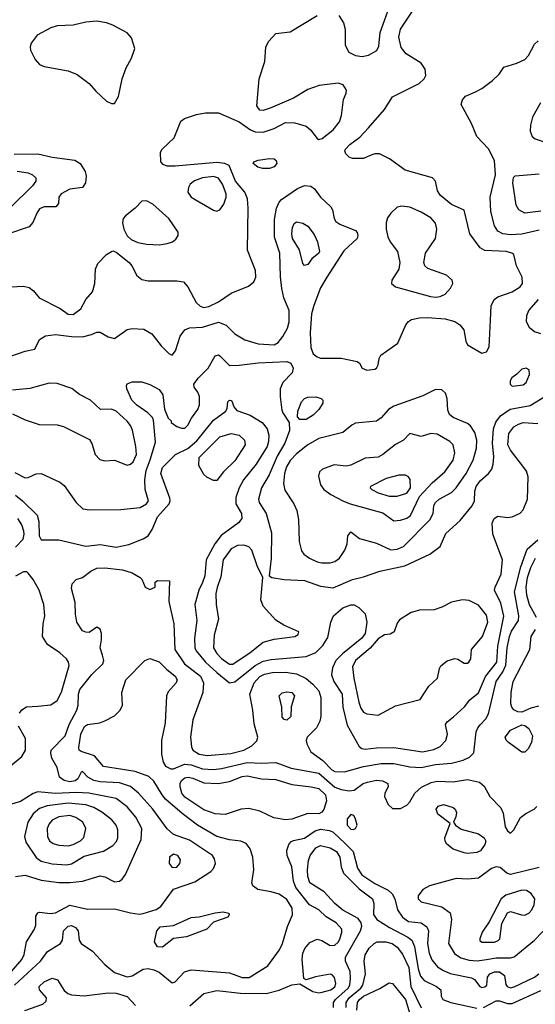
# Model space of a CAD drawing. Extents: x 1173029 to 1307123, y 522559 to 678521.
# Tile 17 of 256: x 1180361 to 1183590, y 547154 to 553315. Entities that reach past the tile are written whole.
import ezdxf

# ---------------------------------------------------------------- set-up
doc = ezdxf.new("R2010")
doc.units = 0

msp = doc.modelspace()

# ---------------------------------------------------------------- linework, layer by layer
at = {"layer": '0CON10XD'}
for points in [[(1182360.3, 553340.3), (1182388.6, 553295), (1182399.4, 553255), (1182400, 553155), (1182421.9, 553111.9), (1182465, 553090.8), (1182505.5, 553085.5), (1182545, 553093.6), (1182597, 553123), (1182610.5, 553149.5), (1182618, 553235), (1182682.9, 553415)], [(1180275, 551199.3), (1180395, 551240.4), (1180455, 551253.8), (1180484.4, 551315), (1180522.3, 551337.7), (1180584.7, 551345.3), (1180685, 551332.3), (1180755, 551330.5), (1180810, 551345), (1180845, 551359.2), (1180865, 551360), (1180915, 551331.4), (1180955, 551320.6), (1181035, 551377.5), (1181065, 551382.5), (1181137.8, 551377.8), (1181189.5, 551349.5), (1181246, 551275), (1181295, 551226), (1181315, 551216), (1181337.3, 551242.7), (1181365.4, 551335), (1181394.7, 551375.3), (1181425, 551387.5), (1181505, 551391.5), (1181605, 551422.3), (1181654.6, 551404.6), (1181708.9, 551348.9), (1181770.9, 551310.9), (1181855, 551287.2), (1181955, 551281.2), (1181979.6, 551295), (1182008.1, 551331.9), (1182037.7, 551385), (1182049.6, 551425), (1182049.2, 551495), (1182014.2, 551575), (1182003.4, 551633.4), (1181994.7, 551705.3), (1181989.6, 551855), (1181957.1, 551955), (1181957.8, 552065), (1181969.7, 552135), (1181987, 552173), (1182001, 552189), (1182100.2, 552259.8), (1182145, 552278.2), (1182185, 552273.8), (1182206.6, 552256.6), (1182244.1, 552204.1), (1182309.6, 552145), (1182319.6, 552125), (1182330.5, 552070.5), (1182341.3, 552051.3), (1182365, 552034.6), (1182463.3, 551995), (1182474.2, 551984.2), (1182479.2, 551965), (1182474, 551945), (1182390.5, 551869.5), (1182284.5, 551705), (1182245, 551638), (1182203.2, 551526.8), (1182188.9, 551475), (1182180, 551355), (1182183.4, 551263.4), (1182198.1, 551225), (1182224.2, 551205), (1182245, 551197.9), (1182375, 551197.8), (1182475, 551176.2), (1182490, 551165), (1182506.7, 551135), (1182535, 551122), (1182585, 551128), (1182596, 551135), (1182605.7, 551155), (1182611.9, 551195), (1182623.3, 551215), (1182729.9, 551290.1), (1182779.5, 551405), (1182795, 551425.7), (1182815, 551438.9), (1182865, 551449.6), (1182915, 551451.5), (1183025, 551442.5), (1183086, 551426), (1183117.5, 551405), (1183142.5, 551375), (1183154.5, 551304.5), (1183165, 551281.2), (1183255, 551228.8), (1183285, 551236.7), (1183301.2, 551268.8), (1183308.9, 551435), (1183314.4, 551525.6), (1183333.3, 551565), (1183355, 551580), (1183445, 551611.4), (1183495, 551642.5), (1183510.6, 551665), (1183508.1, 551705), (1183471.4, 551775), (1183455.7, 551845), (1183443.8, 551855), (1183407.5, 551865), (1183275, 551870.6), (1183245, 551888.1), (1183179.4, 551975), (1183145, 552122.5), (1183065, 552158.9), (1182996.9, 552215), (1182977.1, 552245), (1182965.8, 552305), (1182946.2, 552325), (1182775, 552372.8), (1182677.8, 552445), (1182615, 552476.7), (1182585, 552476.7), (1182555.7, 552464.3), (1182515, 552446.2), (1182445, 552446.9), (1182425, 552455.7), (1182404.3, 552475), (1182397.8, 552495), (1182400.6, 552505), (1182428.1, 552535), (1182490.2, 552579.8), (1182545, 552638.8), (1182646.7, 552753.3), (1182695, 552832.5), (1182862, 552915), (1182894.3, 552945), (1182904.4, 552965), (1182900.6, 553005), (1182875, 553042), (1182782.4, 553102.4), (1182750.5, 553140.5), (1182734.7, 553204.7), (1182745.4, 553255), (1182832.9, 553387.1)], [(1180935, 552790), (1180955, 552791.2), (1180980, 552835), (1181002.5, 552945), (1181027, 553013), (1181060.6, 553075), (1181082.7, 553135), (1181061.4, 553201.4), (1181035, 553232.5), (1180945, 553280.6), (1180905, 553294.5), (1180845, 553306.2), (1180775, 553299.3), (1180695, 553280.3), (1180595.6, 553275.6), (1180555, 553263.9), (1180471.2, 553218.8), (1180432.4, 553167.6), (1180425.5, 553145), (1180428.5, 553125), (1180458.5, 553065), (1180485, 553034.4), (1180515, 553021.5), (1180664.1, 552994.1), (1180721.2, 552971.2), (1180796.8, 552916.8), (1180837.3, 552867.3), (1180904.6, 552804.6), (1180935, 552790)], [(1180695, 551470.8), (1180743.1, 551505), (1180775.7, 551564.3), (1180816.8, 551613.2), (1180830.5, 551665), (1180835.5, 551755), (1180849.5, 551790.5), (1180905, 551845.7), (1180935, 551865.6), (1180945, 551868.1), (1180965, 551860), (1181046.5, 551795), (1181063.8, 551775), (1181094, 551714), (1181125, 551690), (1181165, 551680.5), (1181345, 551680.5), (1181386, 551675), (1181415, 551642.5), (1181465.2, 551545.2), (1181491.7, 551521.7), (1181515, 551514.2), (1181545, 551521.1), (1181605, 551549.2), (1181685, 551603.8), (1181793, 551647), (1181828, 551675), (1181840, 551705), (1181837.1, 551745), (1181787.1, 551872.9), (1181791.8, 552135), (1181787.3, 552195), (1181771.5, 552235), (1181713.4, 552305), (1181672.9, 552402.9), (1181646.2, 552416.2), (1181595, 552420.7), (1181335, 552397.7), (1181285, 552399.5), (1181259.1, 552409.1), (1181245.8, 552425), (1181243.2, 552486.8), (1181252.5, 552505), (1181329.1, 552575), (1181370.3, 552679.7), (1181393.2, 552696.8), (1181467.6, 552722.4), (1181525, 552731.5), (1181605, 552732.9), (1181735.4, 552675.4), (1181806.2, 552625), (1181835.8, 552614.2), (1181885, 552611.4), (1181955.5, 552634.5), (1182025, 552670.8), (1182085, 552670.6), (1182155, 552649.1), (1182182.5, 552625), (1182225, 552572.5), (1182235, 552565.7), (1182255, 552571.1), (1182325, 552625.5), (1182364.6, 552675), (1182376.9, 552715), (1182389.5, 552815), (1182405.7, 552855), (1182407.5, 552875), (1182387.3, 552907.3), (1182355, 552918), (1182237, 552903), (1182165, 552877.6), (1182075, 552823.5), (1181928.8, 552761.2), (1181885, 552746), (1181865, 552748.8), (1181845.9, 552775.9), (1181861.5, 552945), (1181896.6, 553053.4), (1181903.2, 553145), (1181921.2, 553181.2), (1181965, 553229.4), (1182055, 553238.5), (1182225, 553341.9)], [(1183615, 551997.5), (1183505, 551973.5), (1183435, 551969.7), (1183386.1, 551976.1), (1183355, 551992.2), (1183333.9, 552025), (1183312.4, 552115), (1183307.8, 552205), (1183341.9, 552345), (1183335, 552433.8), (1183297.4, 552507.4), (1183223.6, 552583.7), (1183189.6, 552665), (1183125.7, 552785), (1183135, 552813.3), (1183153.2, 552836.8), (1183215, 552864.4), (1183255, 552883.6), (1183322.5, 552935), (1183362.9, 552975), (1183392.7, 553017.3), (1183475, 553042.9), (1183525, 553066.4), (1183548.1, 553091.9), (1183585, 553161.2), (1183607.5, 553182.5)], [(1183623.5, 552795), (1183573.6, 552705), (1183559.6, 552655), (1183557, 552617), (1183570.5, 552585), (1183589.1, 552569.1), (1183675, 552540)], [(1180326.6, 552473.4), (1180475, 552475.9), (1180565, 552454.7), (1180705.5, 552435.5), (1180740, 552415), (1180770.8, 552365), (1180777.8, 552335), (1180772.2, 552295), (1180755, 552266), (1180675, 552255.6), (1180621.2, 552225), (1180606.7, 552205), (1180603.3, 552165), (1180587.5, 552145), (1180515, 552144.4), (1180485, 552131.4), (1180467.5, 552105), (1180443.7, 552046.3), (1180420.7, 552019.3), (1180285, 551972.5)], [(1181883.2, 552383.2), (1181853.2, 552393.2), (1181823.3, 552415), (1181827.5, 552425), (1181854.4, 552435.6), (1181925, 552446.9), (1181955, 552444.2), (1181967.5, 552435), (1181971.4, 552415), (1181953.8, 552395), (1181925, 552384.3), (1181883.2, 552383.2)], [(1180345, 552366.7), (1180413.6, 552356.4), (1180442, 552345), (1180462.5, 552325), (1180461.9, 552305), (1180440.6, 552275), (1180299.4, 552135)], [(1181595, 552117.5), (1181615, 552124.4), (1181639.6, 552160.4), (1181653.3, 552205), (1181653.4, 552225), (1181631, 552285), (1181605, 552323.4), (1181575, 552333.2), (1181505.3, 552324.7), (1181455, 552306.2), (1181429.2, 552285), (1181418.1, 552265), (1181414.3, 552235), (1181434.1, 552204.1), (1181575, 552122.5), (1181595, 552117.5)], [(1183625, 552117.1), (1183525, 552104.6), (1183486, 552126), (1183470.5, 552155), (1183448.9, 552295), (1183453.2, 552326.8), (1183465, 552338), (1183615, 552350.5)], [(1181235, 551905.9), (1181285, 551914.7), (1181317.5, 551925), (1181339.2, 551940.8), (1181354.3, 551965), (1181353.1, 551985), (1181295, 552071.4), (1181195, 552160.8), (1181155, 552181.2), (1181125, 552178.8), (1181084.2, 552135), (1181022.6, 552087.4), (1181009.3, 552070.7), (1181003.8, 552045), (1181014, 552005), (1181035, 551962.2), (1181058.8, 551938.8), (1181100.4, 551920.4), (1181155, 551910.5), (1181235, 551905.9)], [(1182965, 551578), (1182995, 551582.7), (1183025, 551598.2), (1183060, 551635), (1183073.1, 551665), (1183069.2, 551685), (1183035, 551715.8), (1182918, 551758), (1182897.8, 551775), (1182891.1, 551795), (1182901.5, 551855), (1182965.4, 551945), (1182972.5, 552005), (1182965, 552042), (1182935, 552074.5), (1182875, 552110.4), (1182805, 552142.5), (1182755, 552148.5), (1182725, 552141.4), (1182685.6, 552105), (1182664.5, 552075), (1182655.4, 552045), (1182656, 552005), (1182667, 551957), (1182682.1, 551925), (1182727.7, 551865), (1182741.2, 551795), (1182736.4, 551755), (1182691.4, 551685), (1182690, 551665), (1182715, 551643.3), (1182933.2, 551583.2), (1182965, 551578)], [(1182145, 551776.2), (1182135, 551788.8), (1182112.3, 551875), (1182068.5, 551945), (1182064.6, 551975), (1182070, 552015), (1182079.7, 552040.3), (1182095, 552051.2), (1182135, 552042.9), (1182165, 552023.1), (1182205, 551971.9), (1182226.5, 551925), (1182238.9, 551865), (1182234.3, 551855), (1182190.8, 551819.2), (1182165, 551784), (1182145, 551776.2)], [(1180305, 551644.4), (1180385, 551647.1), (1180420.3, 551640.3), (1180448.3, 551618.3), (1180482, 551575), (1180615, 551508.5), (1180665, 551472.1), (1180695, 551470.8)], [(1183625, 551350.4), (1183585, 551361.2), (1183556.7, 551385), (1183535.6, 551425), (1183536.9, 551465), (1183550.5, 551495), (1183609.6, 551565)], [(1180330.9, 550480.9), (1180395, 550448.2), (1180415, 550450.5), (1180465, 550474.5), (1180495, 550476.5), (1180611.3, 550421.3), (1180640.1, 550400.1), (1180714, 550294), (1180756.2, 550255), (1180798.1, 550248.1), (1180995, 550250.3), (1181115, 550261.8), (1181154.5, 550285), (1181167.9, 550305), (1181146, 550376), (1181144, 550435), (1181153.4, 550495), (1181178.6, 550561.3), (1181211.5, 550671.5), (1181199.3, 550809.3), (1181192.5, 550825), (1181164, 550855), (1181095, 550903.8), (1181063.8, 550935), (1181032.5, 551005), (1181030, 551025), (1181035, 551036), (1181065, 551048.5), (1181125, 551048.5), (1181175, 551032.5), (1181235, 551001.1), (1181257, 550967), (1181267.8, 550877.8), (1181291.7, 550821.7), (1181310, 550805), (1181310, 550795), (1181345, 550768.8), (1181375, 550758.6), (1181395, 550760), (1181415, 550778.8), (1181437.2, 550822.8), (1181475.6, 550875), (1181487.7, 550905), (1181487.9, 550957.9), (1181476.2, 550985), (1181453.3, 551015), (1181451.9, 551035), (1181478.3, 551071.7), (1181540.8, 551135), (1181585, 551212), (1181605, 551217.1), (1181615, 551210.8), (1181675, 551151.4), (1181735, 551153.5), (1181855, 551167.6), (1182035, 551176.4), (1182058.1, 551165), (1182074.5, 551135), (1182067.5, 551105), (1182008.5, 551045), (1181992.3, 551005), (1181992.1, 550955), (1182002.7, 550872.7), (1182008.1, 550855), (1182049.2, 550795), (1182050, 550745), (1182020.8, 550665), (1181972.9, 550585), (1181923.2, 550466.8), (1181876.1, 550385), (1181857.3, 550315), (1181860.9, 550295), (1181905.2, 550225.2), (1181937.9, 550105), (1181936.1, 549943.9), (1181922.5, 549835), (1181940, 549825), (1182017.4, 549812.6), (1182145, 549805.4), (1182245, 549770), (1182325, 549760.4), (1182445, 549812.7), (1182515, 549828.9), (1182616.3, 549863.7), (1182772.5, 549897.5), (1182928.6, 549971.4), (1182995, 550018.8), (1183030.8, 550099.2), (1183119.3, 550180.7), (1183195, 550272.7), (1183209.4, 550305), (1183211.9, 550365), (1183220.6, 550395), (1183245, 550429.6), (1183297.8, 550475), (1183317.8, 550502.2), (1183327.1, 550535), (1183329.5, 550580.5), (1183321.4, 550665), (1183327.5, 550755), (1183343, 550797), (1183372.7, 550837.3), (1183432.2, 550877.8), (1183558.7, 550901.3), (1183669.9, 550970.1)], [(1183445, 551022.5), (1183465, 551024.3), (1183515, 551030.8), (1183532.5, 551045), (1183554, 551095), (1183552.5, 551125), (1183533.9, 551133.9), (1183505, 551128), (1183475, 551096.7), (1183443.8, 551075), (1183432, 551055), (1183432, 551035), (1183445, 551022.5)], [(1180315, 550848.9), (1180395, 550810.8), (1180482.4, 550782.4), (1180595, 550781.1), (1180635, 550769.4), (1180797.7, 550687.7), (1180813.4, 550663.4), (1180833.9, 550593.9), (1180863.6, 550563.6), (1180895, 550555.6), (1180955, 550558.2), (1181035, 550527.3), (1181055, 550534.6), (1181070.7, 550549.3), (1181092.5, 550595), (1181089.2, 550645), (1181066.7, 550746.7), (1181055, 550776.5), (1181035, 550803.8), (1180965, 550866.4), (1180935, 550877.3), (1180866.1, 550876.1), (1180804.1, 550934.1), (1180735, 550970), (1180687.8, 551007.8), (1180595, 551039.6), (1180545, 551040.5), (1180425, 551006.5), (1180315, 550996.2)], [(1182305, 549916.2), (1182335, 549924.6), (1182364, 549946), (1182397.8, 549995), (1182411.1, 550035), (1182416, 550085), (1182435, 550110), (1182489.6, 550069.6), (1182595, 550040.4), (1182685, 549998.8), (1182725, 550001.2), (1182765, 550019.3), (1182929.2, 550185), (1182950.4, 550225), (1182955.5, 550275), (1182964.5, 550295), (1182987.8, 550315), (1183065, 550356.8), (1183095, 550385.4), (1183157.1, 550475), (1183201.1, 550558.9), (1183222.4, 550635), (1183224.2, 550685), (1183211.8, 550731.8), (1183184.7, 550774.7), (1183165, 550789.2), (1183075, 550825.4), (1183053.1, 550845), (1183042.1, 550872.1), (1183038.8, 550945), (1183027.3, 550977.3), (1183005, 550999.4), (1182965, 551001.8), (1182885, 550962), (1182703.8, 550896.2), (1182670.8, 550875), (1182625, 550824.5), (1182596, 550804), (1182465, 550790), (1182441.3, 550778.7), (1182385, 550732.5), (1182235, 550695.4), (1182165, 550654.6), (1182095, 550599.6), (1182055, 550557.1), (1182032.4, 550517.6), (1182019.4, 550475), (1182013.1, 550413.1), (1182021.3, 550371.3), (1182077.1, 550285), (1182095.7, 550245), (1182107, 550187), (1182110.4, 550050.4), (1182125, 549992.5), (1182140.9, 549970.9), (1182175, 549945.6), (1182223, 549923), (1182253.6, 549916.4), (1182305, 549916.2)], [(1182115, 550812.5), (1182100.3, 550830.3), (1182102.5, 550865), (1182125.6, 550925), (1182144.2, 550945), (1182165, 550953.5), (1182215, 550954.4), (1182250, 550945), (1182258.6, 550935), (1182258.6, 550915), (1182234.2, 550875), (1182199.9, 550840.1), (1182155, 550813.6), (1182115, 550812.5)], [(1180335, 550339.6), (1180378.9, 550305), (1180471.2, 550215), (1180480, 550175), (1180482.5, 550085), (1180495, 550060), (1180605, 550060), (1180775, 550021.8), (1180865, 550030.9), (1180965, 550015.5), (1181045, 550031.2), (1181134.1, 550065.9), (1181165, 550085.6), (1181191.5, 550125), (1181223.1, 550205), (1181298, 550285), (1181304.1, 550305), (1181301.2, 550321.2), (1181245.5, 550475), (1181255, 550512.5), (1181336.4, 550593.7), (1181415, 550631.4), (1181469.6, 550680.4), (1181575, 550809.7), (1181652, 550865), (1181661.2, 550885), (1181663.8, 550925), (1181675, 550933.8), (1181685, 550933.3), (1181691.2, 550925), (1181702.3, 550892.3), (1181720.3, 550870.3), (1181805, 550840.8), (1181880, 550795), (1181911.8, 550755), (1181920.3, 550715), (1181919.7, 550675), (1181910.3, 550645), (1181841.3, 550535), (1181763.3, 550435), (1181736, 550385), (1181715.3, 550325), (1181714.7, 550285), (1181750.9, 550225), (1181752.2, 550195), (1181732.1, 550167.9), (1181623.2, 550086.8), (1181583.8, 550036.2), (1181529.7, 549935), (1181519.4, 549835), (1181506.1, 549793.9), (1181483.3, 549745), (1181457.9, 549655), (1181469.6, 549555), (1181456.2, 549445), (1181456.8, 549385), (1181466.1, 549365), (1181525.3, 549295), (1181595, 549229.5), (1181675, 549165.9), (1181707.4, 549172.6), (1181835, 549273.9), (1181885, 549300.5), (1181935, 549310.9), (1182155, 549330.5), (1182215.3, 549354.7), (1182259.9, 549400.1), (1182290.8, 549449.2), (1182310.3, 549545), (1182327.3, 549585), (1182384.4, 549635), (1182434.5, 549654.5), (1182455, 549652.9), (1182485, 549637.5), (1182525, 549597.1), (1182534.7, 549545), (1182525.2, 549475), (1182503.9, 549445), (1182382.8, 549347.2), (1182340.9, 549305), (1182319.5, 549260.5), (1182314.6, 549215), (1182327.7, 549175), (1182381.1, 549095), (1182385.5, 549014.5), (1182410.9, 548900.9), (1182488, 548768), (1182504.7, 548754.7), (1182525, 548750), (1182595, 548759.6), (1182705, 548760.3), (1182883.6, 548733.7), (1182955, 548748.2), (1182995, 548767.5), (1183029.1, 548805), (1183040, 548845), (1183028, 548905), (1183037.9, 548922.1), (1183077.6, 548952.4), (1183146.9, 549015), (1183180.2, 549059.8), (1183235, 549102.9), (1183278.9, 549205), (1183349, 549295), (1183356.5, 549395), (1183393.6, 549583.6), (1183374.8, 549664.8), (1183334.5, 549745.5), (1183338.1, 549765), (1183375.6, 549845), (1183385.6, 549935), (1183323.3, 550095), (1183320, 550165), (1183333.3, 550195), (1183355, 550208.8), (1183415, 550200), (1183445, 550204), (1183495, 550228), (1183515, 550248), (1183540.4, 550315), (1183544.6, 550455), (1183535, 550490), (1183512.1, 550522.1), (1183435, 550620.9), (1183418.9, 550655), (1183425.3, 550725), (1183455, 550766.9), (1183484.8, 550785.2), (1183515, 550793.9), (1183605, 550788.2)], [(1181595, 550432), (1181575, 550432), (1181533.4, 550453.4), (1181515, 550470), (1181483.8, 550525), (1181484.7, 550575), (1181615, 550705.4), (1181685, 550726.4), (1181735, 550714.4), (1181768.6, 550685), (1181772.5, 550655), (1181707.9, 550555), (1181636.4, 550485), (1181595, 550432)], [(1182705, 550180), (1182745, 550184.5), (1182785, 550196.9), (1182807.9, 550212.1), (1182865, 550331.2), (1182945, 550417.5), (1183024.6, 550485.4), (1183075, 550560), (1183085.4, 550605.4), (1183075.7, 550655), (1183055.3, 550675.3), (1182975, 550721.5), (1182935, 550725.7), (1182875, 550706.7), (1182805, 550726.7), (1182765.6, 550684.4), (1182715, 550656.9), (1182635, 550593.8), (1182605, 550577.7), (1182525, 550572.3), (1182435, 550526.7), (1182405, 550522), (1182330.2, 550529.8), (1182256.8, 550503.2), (1182238, 550485), (1182231.7, 550458.3), (1182245.6, 550405), (1182265.7, 550375), (1182310.6, 550345), (1182383.9, 550303.9), (1182431.4, 550285), (1182635, 550229.2), (1182705, 550180)], [(1182675, 550332.7), (1182725, 550333.8), (1182785, 550353.3), (1182809.5, 550385), (1182807.4, 550437.4), (1182795, 550455.7), (1182776.7, 550465), (1182735, 550464.4), (1182655.4, 550444.6), (1182558.8, 550395), (1182556.2, 550385), (1182566, 550375), (1182605, 550354.6), (1182675, 550332.7)], [(1180335, 550014), (1180382, 550065), (1180389.2, 550095), (1180387.1, 550115), (1180373.3, 550155), (1180348.6, 550195)], [(1180245, 547284.7), (1180374.7, 547435), (1180389.2, 547465), (1180403.1, 547545), (1180453.8, 547625), (1180461.1, 547648.9), (1180462, 547705), (1180473.9, 547726.1), (1180485, 547731.2), (1180552.7, 547722.7), (1180585, 547726.2), (1180675, 547773.8), (1180785, 547748.8), (1180955, 547752.3), (1181054.3, 547725.7), (1181108.3, 547718.3), (1181135, 547721.9), (1181215, 547747.9), (1181244.7, 547765.3), (1181325, 547875.4), (1181458.7, 547921.3), (1181557.5, 547985), (1181575.7, 548005), (1181587.1, 548035), (1181581.4, 548065), (1181568.6, 548085), (1181425, 548181.8), (1181325, 548217.5), (1181285, 548253.1), (1181194.8, 548374.8), (1181105.9, 548475.9), (1181055, 548516.6), (1180985, 548540.2), (1180865, 548547), (1180824.8, 548554.8), (1180788.6, 548575), (1180755, 548610), (1180745, 548606.7), (1180724.3, 548565), (1180707.4, 548552.6), (1180675, 548545.4), (1180638.8, 548555), (1180610, 548575), (1180595.7, 548635), (1180562.9, 548695), (1180555.4, 548725), (1180558.8, 548745), (1180645.6, 548835), (1180670.4, 548905), (1180718.1, 548995), (1180726.8, 549025), (1180728.3, 549095), (1180737, 549125), (1180811.7, 549218.3), (1180880.8, 549285), (1180888.6, 549305), (1180879.7, 549339.7), (1180864, 549385), (1180874, 549435), (1180874, 549475), (1180865, 549502.5), (1180845, 549513.3), (1180795, 549481.2), (1180775, 549482), (1180755, 549492), (1180719.4, 549545), (1180710, 549595), (1180708.5, 549668.5), (1180686.2, 549755), (1180690, 549785), (1180715, 549813.3), (1180755, 549824), (1180805.8, 549865), (1180845, 549883.8), (1180894.7, 549885.3), (1181005, 549871.8), (1181065, 549853.5), (1181115.6, 549825.6), (1181126.2, 549815), (1181147.5, 549765), (1181175, 549750), (1181210, 549765), (1181210, 549795), (1181223, 549807), (1181300, 549805), (1181295.8, 549674.2), (1181325.9, 549535.9), (1181332.2, 549375), (1181392.8, 549285), (1181493.3, 549206.7), (1181512.3, 549165), (1181507.1, 549105), (1181446.1, 548935), (1181430.9, 548825), (1181437.5, 548765), (1181445.5, 548745), (1181485, 548720), (1181535, 548710.5), (1181683.7, 548723.7), (1181764, 548745), (1181815, 548771.5), (1181846.7, 548803.3), (1181853.4, 548826.6), (1181829.4, 548909.4), (1181820.6, 548995), (1181801.3, 549095), (1181828.4, 549165), (1181864.7, 549205), (1181895, 549220.4), (1181945, 549231.2), (1182025, 549233), (1182095, 549221.8), (1182155, 549192.3), (1182197.5, 549157.5), (1182233.9, 549115), (1182246.7, 549075), (1182246.7, 548955), (1182241.5, 548925), (1182218.8, 548885), (1182160.5, 548825), (1182154.5, 548805), (1182159.5, 548785), (1182185, 548733.6), (1182260.1, 548680.1), (1182315, 548621.1), (1182335, 548610.3), (1182395, 548609.2), (1182515, 548641.4), (1182625, 548662), (1182705, 548660.3), (1182805, 548640), (1182875, 548636.3), (1182965, 548654.8), (1183065, 548663.5), (1183137.8, 548682.2), (1183179, 548701), (1183205, 548728.6), (1183220.3, 548859.7), (1183229.5, 548885), (1183245, 548903.3), (1183279.6, 548940.4), (1183297.2, 548972.8), (1183345.7, 549175), (1183386.6, 549235), (1183404.7, 549275.4), (1183413.2, 549385), (1183428, 549455), (1183441.8, 549488.2), (1183484.3, 549555.7), (1183487.4, 549585), (1183460.6, 549735), (1183498.7, 549891.3), (1183538.7, 550001.3), (1183605, 550060)], [(1181675, 549282.8), (1181695, 549283.4), (1181804.6, 549355), (1181885, 549421.1), (1181955, 549438.5), (1182085, 549456.2), (1182105, 549467.5), (1182110, 549485), (1182015, 549526.2), (1181965, 549558), (1181886.2, 549645), (1181871.4, 549685), (1181884.2, 549825), (1181848.8, 549898.8), (1181815.2, 549995.2), (1181795, 550017.7), (1181765, 550027.8), (1181725, 550024.6), (1181685.6, 550005), (1181635.3, 549935), (1181620.9, 549829.1), (1181597, 549763), (1181590.3, 549725), (1181590.9, 549655), (1181605.3, 549564.7), (1181577.9, 549465), (1181574.8, 549384.8), (1181595, 549348.8), (1181625, 549318.2), (1181675, 549282.8)], [(1183598.1, 549575), (1183554.6, 549654.6), (1183536.5, 549715), (1183533.3, 549765), (1183541.7, 549825), (1183562.5, 549887.5), (1183592.4, 549945)], [(1180360, 548975), (1180375, 548996), (1180403.3, 549015), (1180475, 549020), (1180555, 549027.1), (1180595, 549056), (1180622.4, 549107.6), (1180670.4, 549275), (1180667.3, 549295), (1180655, 549315.6), (1180613.2, 549353.2), (1180534.6, 549404.6), (1180504.2, 549455), (1180507.1, 549535), (1180517.8, 549585), (1180511.1, 549655), (1180483.8, 549745), (1180445, 549812.9), (1180415, 549851.4), (1180405, 549859.4), (1180385, 549860.6), (1180335, 549833.1)], [(1182605, 548964.2), (1182715, 549022.7), (1182869.3, 549060.7), (1182923.5, 549145), (1182976.9, 549195), (1182989.4, 549255), (1182998.6, 549271.4), (1183037.6, 549302.4), (1183087, 549317), (1183105, 549313.1), (1183145, 549288.6), (1183165, 549288.6), (1183174, 549295), (1183185.7, 549315), (1183191.4, 549375), (1183258.8, 549455), (1183293.8, 549545), (1183285, 549590), (1183235, 549650.9), (1183175, 549681.2), (1183135, 549684.7), (1183065, 549669.6), (1183005, 549638.8), (1182957.4, 549622.6), (1182865, 549620), (1182813.2, 549606.8), (1182740.5, 549559.5), (1182725, 549540), (1182706.7, 549485), (1182681.2, 549471.2), (1182645, 549466), (1182605, 549442.1), (1182555, 549381.9), (1182463.2, 549305), (1182446.2, 549265), (1182453.2, 549195), (1182483.9, 549045), (1182497.1, 549007.1), (1182515, 548982.9), (1182535, 548971.8), (1182605, 548964.2)], [(1183610, 549020), (1183561.7, 549008.3), (1183505, 548982.5), (1183480, 548985), (1183455, 548996.2), (1183442.8, 549012.8), (1183436.9, 549035), (1183439.5, 549105), (1183452.1, 549175), (1183556.7, 549375), (1183564.4, 549455), (1183590.6, 549499.4)], [(1180328.2, 547275), (1180490.8, 547425), (1180535.3, 547484.7), (1180616.7, 547535), (1180628.5, 547555), (1180634.5, 547615), (1180665, 547642.5), (1180685, 547646.7), (1180710, 547635), (1180728.1, 547615), (1180734.4, 547555), (1180745.4, 547535.4), (1180817.8, 547487.8), (1180893.2, 547403.2), (1180955, 547352.5), (1181035, 547326.6), (1181065, 547333.1), (1181135, 547374.6), (1181165, 547377.9), (1181200.4, 547370.4), (1181235, 547355.6), (1181315, 547288.1), (1181335, 547294.3), (1181392.7, 547357.3), (1181435, 547370), (1181675, 547352.2), (1181755, 547321.2), (1181797.1, 547322.9), (1181914.3, 547395.7), (1181987.8, 547495), (1182006.1, 547533.8), (1182037.8, 547642.2), (1182069.7, 547715), (1182066.9, 547755), (1182035, 547810.9), (1181985, 547843.4), (1181935, 547857.8), (1181853.3, 547873.3), (1181820.8, 547895), (1181815.6, 547915), (1181828.2, 547995), (1181820.6, 548075), (1181805, 548127.1), (1181779.6, 548159.6), (1181745, 548175.4), (1181675, 548182.9), (1181595, 548203.4), (1181475, 548275.3), (1181377.5, 548347.5), (1181275, 548438.2), (1181252.7, 548465), (1181201.3, 548551.3), (1181170.7, 548580.7), (1181085, 548610), (1180885, 548642.7), (1180829.9, 548709.9), (1180746.6, 548736.6), (1180732.9, 548745), (1180730.5, 548760.5), (1180744.5, 548845.5), (1180766.4, 548893.6), (1180785, 548905.5), (1180863.8, 548916.2), (1180895, 548927.5), (1180955, 548959.5), (1180990, 548995), (1181005.5, 549025), (1181001.1, 549105), (1181026.7, 549185), (1181145, 549306.2), (1181175, 549317.5), (1181235, 549296.7), (1181280.3, 549250.3), (1181335, 549206.5), (1181346.7, 549185), (1181340.6, 549165), (1181289.8, 549110.2), (1181280.5, 549085), (1181271.6, 548915), (1181248.1, 548805), (1181248.7, 548718.7), (1181260, 548670), (1181274.7, 548644.7), (1181307.3, 548627.3), (1181325, 548628.4), (1181393, 548657), (1181435, 548652.3), (1181505, 548627.5), (1181575.6, 548624.4), (1181625, 548630), (1181785, 548666.3), (1181875, 548662.2), (1181965, 548666.9), (1182061.7, 548631.7), (1182235, 548600), (1182335, 548513.3), (1182375, 548498.1), (1182425, 548489.6), (1182455.3, 548494.7), (1182512.9, 548535), (1182538.8, 548545), (1182595, 548557.3), (1182633, 548553), (1182667.5, 548535), (1182668, 548515), (1182648, 548475), (1182646, 548455), (1182668.8, 548405), (1182695, 548380), (1182745, 548380), (1182785, 548400.8), (1182805, 548420.8), (1182835.4, 548475), (1182876.7, 548513.3), (1182938.8, 548541.2), (1182975, 548550.3), (1183075, 548545.3), (1183165, 548561.2), (1183240, 548545), (1183268.9, 548518.9), (1183305.4, 548455), (1183374.7, 548384.7), (1183389.5, 548349.5), (1183401.8, 548265), (1183415, 548240), (1183435, 548225.7), (1183454.7, 548245.3), (1183496.9, 548323.1), (1183531.3, 548348.7), (1183583.8, 548375), (1183598.8, 548391.2)], [(1182035, 548932), (1182016.4, 548936.4), (1182005, 548950), (1182003.6, 549013.6), (1181986.2, 549085), (1182005, 549104.2), (1182035, 549109.5), (1182066, 549105), (1182082.9, 549085), (1182061.2, 549015), (1182058.8, 548955), (1182035, 548932)], [(1180300.4, 548645), (1180373.6, 548705), (1180397.3, 548745), (1180398, 548818), (1180352.9, 548895)], [(1183525, 548732.2), (1183505, 548732.5), (1183422.3, 548792.3), (1183407.8, 548807.8), (1183402.3, 548825), (1183435, 548869.6), (1183505, 548903.1), (1183525, 548899.4), (1183549.8, 548879.8), (1183573.4, 548833.4), (1183566.7, 548793.3), (1183545, 548753.1), (1183525, 548732.2)], [(1182025, 548308.8), (1181951.9, 548321.9), (1181865, 548363.5), (1181795, 548380), (1181747.5, 548375), (1181647.8, 548342.2), (1181585, 548346.2), (1181515, 548372), (1181395, 548449.6), (1181377.3, 548475), (1181366.9, 548515), (1181365.3, 548535), (1181374.1, 548555), (1181395, 548571.6), (1181416, 548576), (1181445, 548569.8), (1181515, 548540), (1181604.7, 548535.3), (1181675, 548548.8), (1181755, 548579.5), (1181785, 548583.3), (1181875, 548565.3), (1181965, 548560.2), (1182065, 548528.9), (1182186.2, 548515), (1182235, 548503.6), (1182275.3, 548465), (1182282.2, 548427.8), (1182265, 548373.8), (1182253.2, 548356.8), (1182235, 548345.8), (1182165, 548347.5), (1182065, 548312.1), (1182025, 548308.8)], [(1180335.3, 547954.7), (1180395, 547961.8), (1180495, 547932.1), (1180605, 547917.1), (1180675, 547917.1), (1180755, 547924.6), (1180865, 547958.2), (1180895, 547952.5), (1180955, 547920.6), (1180985, 547924), (1181002.7, 547937.3), (1181023.1, 547966.9), (1181120.8, 548185), (1181126.2, 548255), (1181089.3, 548325), (1181035, 548390.4), (1180965, 548441.3), (1180794.5, 548474.5), (1180715, 548479.2), (1180582.9, 548472.9), (1180475, 548483.3), (1180445.9, 548474.1), (1180365, 548424), (1180295, 548401.8)], [(1180655, 548027.3), (1180685, 548032.7), (1180765, 548080.3), (1180885, 548111.5), (1180945, 548148.5), (1180967.3, 548172.7), (1180975.4, 548195), (1180975.4, 548245), (1180965.4, 548275), (1180938.3, 548308.3), (1180876, 548356), (1180825.2, 548385.2), (1180775, 548402), (1180665, 548413.9), (1180532.8, 548397.2), (1180485, 548380.3), (1180444.8, 548345.2), (1180412.5, 548295), (1180391.6, 548205), (1180398.8, 548168.8), (1180463.7, 548073.7), (1180495, 548049.3), (1180565, 548034.1), (1180655, 548027.3)], [(1183165, 548097.3), (1183145, 548101.2), (1183075, 548125.5), (1183036.4, 548156.3), (1183025.4, 548175), (1183022.9, 548195), (1183057.5, 548285), (1182980, 548345), (1182969.2, 548375), (1182981.2, 548395), (1183015, 548404.3), (1183076, 548385), (1183087.5, 548375), (1183096, 548355), (1183092.3, 548327.7), (1183077.5, 548295), (1183090, 548275), (1183125, 548251.1), (1183235, 548220), (1183270.6, 548195), (1183279.5, 548175), (1183274.4, 548155), (1183247.5, 548115), (1183225, 548104.4), (1183165, 548097.3)], [(1180665, 548145.8), (1180695, 548153.2), (1180742.3, 548177.7), (1180762.4, 548197.6), (1180775.5, 548255), (1180756.7, 548295), (1180713.4, 548323.4), (1180675, 548335.3), (1180605, 548327.4), (1180563.6, 548306.4), (1180545, 548284.4), (1180533.4, 548255), (1180536, 548205), (1180547.2, 548177.2), (1180570.3, 548160.3), (1180605, 548150.5), (1180665, 548145.8)], [(1182451.8, 548248.2), (1182465, 548254.4), (1182474.4, 548275), (1182465, 548313.3), (1182453.8, 548335), (1182435, 548342), (1182412.7, 548315), (1182411.2, 548275), (1182435, 548249.6), (1182451.8, 548248.2)], [(1181425.5, 547144.5), (1181515, 547221.5), (1181595, 547241.2), (1181743.7, 547223.7), (1181905, 547221.1), (1181985, 547241.9), (1182065, 547275.7), (1182115, 547282.5), (1182197.5, 547235), (1182235, 547226.7), (1182255, 547229.3), (1182308.9, 547245), (1182335, 547263.9), (1182340.3, 547285), (1182331.7, 547321.7), (1182318.3, 547338.3), (1182305, 547341.9), (1182213.2, 547326.8), (1182155, 547307.5), (1182140, 547315), (1182129.5, 547435), (1182134.5, 547475), (1182147.2, 547502.8), (1182178.3, 547541.7), (1182225, 547560.9), (1182254.1, 547554.1), (1182305, 547522.5), (1182335, 547525.4), (1182355, 547543.5), (1182365, 547562.5), (1182378.7, 547605), (1182378, 547625), (1182342.7, 547665), (1182280.9, 547700.8), (1182235, 547744.5), (1182176, 547776), (1182090.2, 547885), (1182074.8, 547924.8), (1182065.9, 548015), (1182036.4, 548085), (1182033.6, 548116.4), (1182045.5, 548154.5), (1182059.4, 548170.6), (1182075, 548179.2), (1182145, 548193.8), (1182210.7, 548239.3), (1182245, 548250), (1182301.5, 548241.5), (1182325, 548230.8), (1182399.6, 548159.6), (1182449.4, 548109.4), (1182477.1, 548007.1), (1182504.7, 547965), (1182585, 547909.7), (1182668.5, 547868.5), (1182693.2, 547845), (1182709.7, 547815), (1182727.3, 547745), (1182758.6, 547698.6), (1182795, 547671.9), (1182875, 547664.6), (1182910.1, 547640.1), (1182922, 547615), (1182915.9, 547535), (1182925.4, 547475), (1182942.4, 547432.4), (1182978.5, 547388.5), (1183014.3, 547365), (1183057.9, 547347.9), (1183190.7, 547320.8), (1183208.7, 547308.7), (1183241.9, 547265), (1183255, 547259.5), (1183275, 547264.5), (1183285.6, 547275), (1183290, 547325), (1183305.6, 547345), (1183335, 547358.2), (1183365, 547357.6), (1183396.7, 547335), (1183405, 547277.5), (1183414.3, 547265), (1183435, 547258.2), (1183456.9, 547263.1), (1183585, 547323.2), (1183612.5, 547345)], [(1182326.8, 547135), (1182326.8, 547165), (1182338.6, 547185), (1182417.2, 547255), (1182427.7, 547275), (1182432.8, 547317.2), (1182430.2, 547360.2), (1182401.9, 547425), (1182401.5, 547448.5), (1182495.9, 547615), (1182503.8, 547643.8), (1182500.5, 547665), (1182480.2, 547690.2), (1182385, 547742.5), (1182335.3, 547785), (1182267.1, 547857.1), (1182178.5, 547915), (1182165.9, 547955), (1182163.2, 547995), (1182170, 548055), (1182179.7, 548085), (1182215, 548132.6), (1182245, 548148.4), (1182305, 548134.2), (1182345, 548109.7), (1182366.4, 548075), (1182373.5, 548015), (1182389.7, 547975), (1182487.2, 547877.2), (1182570.4, 547815), (1182579.1, 547785), (1182577, 547717), (1182598, 547685), (1182676.7, 547635), (1182792.5, 547575), (1182815.9, 547555.9), (1182833.8, 547515), (1182856, 547376), (1182870.3, 547330.3), (1182895, 547302.6), (1182970.8, 547265), (1182998, 547245), (1183000, 547205), (1183012, 547185), (1183061.2, 547165), (1183225, 547130.7)], [(1181315, 548010), (1181345, 548012.9), (1181364.2, 548035), (1181367.9, 548057.9), (1181350.8, 548085), (1181325, 548094.4), (1181298.9, 548075), (1181296.7, 548035), (1181315, 548010)], [(1183615, 548011.3), (1183435, 547966.4), (1183411.1, 547975), (1183369.6, 548009.6), (1183345, 548015.4), (1183315, 548004.6), (1183235, 547944.4), (1183165, 547937.5), (1183095, 547941.2), (1182926.7, 547895), (1182885, 547872.9), (1182856.2, 547833.8), (1182856.5, 547815), (1182875, 547794.6), (1183005, 547764.3), (1183056.9, 547726.9), (1183064.4, 547685), (1183047.5, 547535), (1183085, 547471.5), (1183124.3, 547445), (1183175, 547430), (1183226.3, 547426.3)], [(1183255, 547543.1), (1183335, 547543.6), (1183357.2, 547552.8), (1183367.5, 547565), (1183380.2, 547659.8), (1183415, 547726.2), (1183435, 547735.7), (1183503.3, 547713.3), (1183525, 547713.1), (1183550, 547725), (1183568.9, 547745), (1183582.6, 547777.4), (1183587.9, 547815), (1183565, 547848.2), (1183535, 547865.4), (1183505, 547867.7), (1183405, 547836.4), (1183375.7, 547815), (1183300.6, 547669.4), (1183258, 547605), (1183242.5, 547565), (1183243, 547553), (1183255, 547543.1)], [(1181255, 547512.7), (1181225, 547513.3), (1181205.5, 547545), (1181219.1, 547615), (1181241.4, 547638.6), (1181325, 547647.7), (1181435, 547696.9), (1181485, 547701.4), (1181585, 547727.5), (1181635, 547732), (1181670, 547725), (1181673.3, 547715), (1181665, 547700), (1181575, 547668.8), (1181533.8, 547625), (1181405, 547575.5), (1181324.5, 547565.5), (1181255, 547512.7)], [(1183226.3, 547426.3), (1183285, 547434.8), (1183345.2, 547445.2), (1183435, 547444.7), (1183457.7, 547452.3), (1183584.3, 547555), (1183681.2, 547655)], [(1182405.5, 547135), (1182406.2, 547165), (1182425.2, 547195), (1182496.9, 547255), (1182510.9, 547275), (1182526.6, 547345), (1182518.2, 547425), (1182525, 547463.8), (1182550.6, 547505), (1182580, 547535), (1182598.8, 547545), (1182655, 547545.3), (1182692.9, 547535), (1182725, 547512.5), (1182758.9, 547468.9), (1182797.8, 547385), (1182811.1, 547265), (1182875, 547132.1)], [(1180394, 547116), (1180505.6, 547155), (1180527.5, 547175), (1180528.9, 547195), (1180484.4, 547245), (1180483.3, 547265), (1180515, 547295.5), (1180565, 547317.5), (1180598.1, 547308.1), (1180640.3, 547240.3), (1180662.6, 547222.6), (1180685, 547214.6), (1180765, 547208.1), (1180915, 547226), (1180964.7, 547224.7), (1181035, 547202.8), (1181087, 547147)], [(1182472.8, 547117.2), (1182477, 547165), (1182489.8, 547185), (1182515, 547205.5), (1182617.2, 547252.8), (1182675, 547288.6), (1182695, 547284.4), (1182776.6, 547185), (1182804, 547094)], [(1183265.9, 547134.1), (1183345, 547176.7), (1183365, 547176.6), (1183415, 547159.7), (1183445, 547159.7), (1183625, 547241.1)]]:
    msp.add_lwpolyline(points, dxfattribs=at)

doc.saveas('drawing.dxf')
